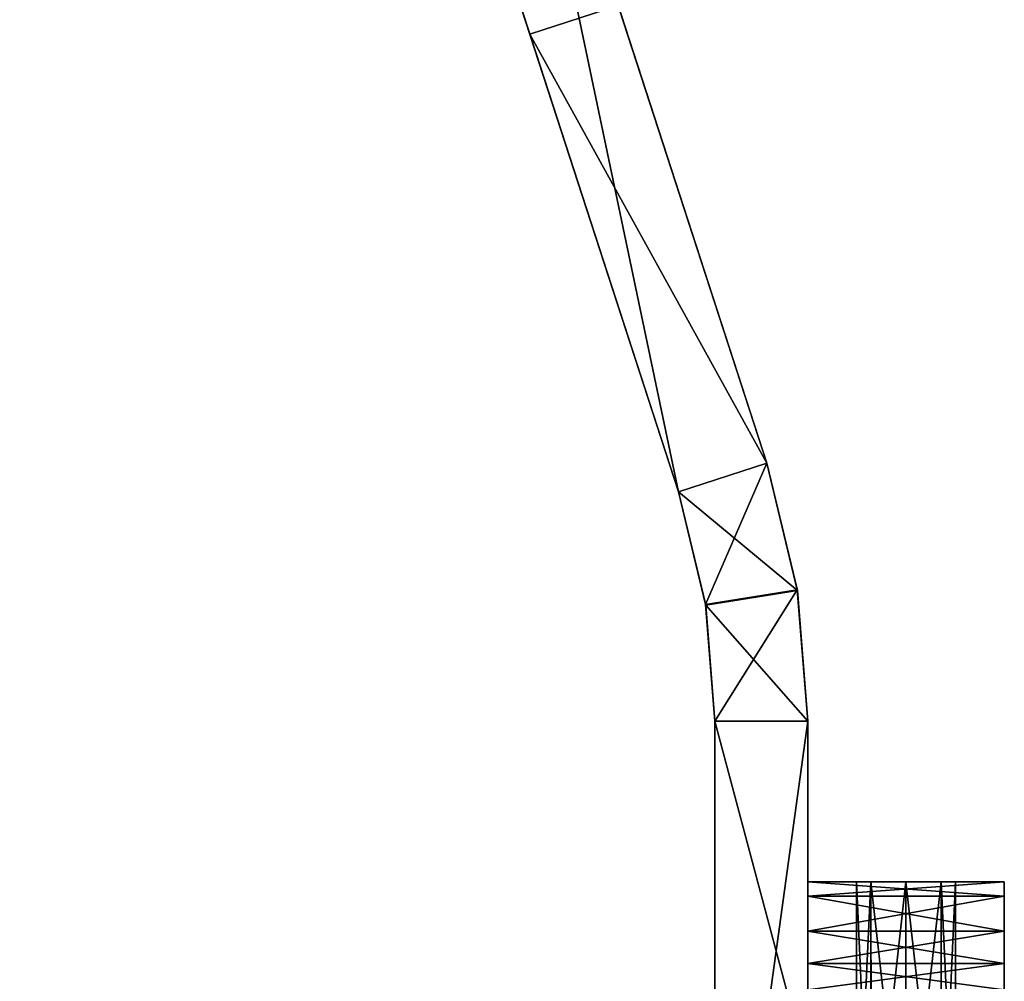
# Model space of a CAD drawing. Header units: inches. Extents: x -11.1 to 11.1, y -2.2 to 7.8.
# Tile 103 of 256: x -11.1 to -9.1, y 1.7 to 3.7. Entities that reach past the tile are written whole.
import ezdxf

# ---------------------------------------------------------------- set-up
doc = ezdxf.new("R2010")
doc.units = ezdxf.units.IN
doc.header["$LTSCALE"] = 93.866667
doc.header["$MEASUREMENT"] = 0
for name, color, linetype in [('16323', 7, 'CONTINUOUS'), ('16324', 7, 'CONTINUOUS'), ('16332', 7, 'CONTINUOUS'), ('16333', 7, 'CONTINUOUS'), ('16334', 7, 'CONTINUOUS'), ('16335', 7, 'CONTINUOUS'), ('16336', 7, 'CONTINUOUS'), ('16337', 7, 'CONTINUOUS'), ('16338', 7, 'CONTINUOUS'), ('16339', 7, 'CONTINUOUS'), ('16340', 7, 'CONTINUOUS'), ('16360', 7, 'CONTINUOUS'), ('16362', 7, 'CONTINUOUS'), ('16369', 7, 'CONTINUOUS'), ('16370', 7, 'CONTINUOUS'), ('16371', 7, 'CONTINUOUS'), ('16373', 7, 'CONTINUOUS'), ('16374', 7, 'CONTINUOUS'), ('16375', 7, 'CONTINUOUS'), ('16376', 7, 'CONTINUOUS'), ('16377', 7, 'CONTINUOUS'), ('16378', 7, 'CONTINUOUS'), ('16379', 7, 'CONTINUOUS'), ('16380', 7, 'CONTINUOUS')]:
    doc.layers.add(name, color=color, linetype=linetype)

msp = doc.modelspace()

# ---------------------------------------------------------------- linework, layer by layer
at = {"layer": '16323', "linetype": 'Continuous'}
for points in [[(-9.102, 1.295), (-9.102, 1.0753, -0.5303), (-9.102, 1.92, -0.4), (-9.102, 1.295)], [(-9.102, 1.92, -0.4), (-9.102, 1.0753, -0.5303), (-9.102, 1.8907, -0.4707), (-9.102, 1.92, -0.4)], [(-9.102, 1.8907, 0.4707), (-9.102, 1.295), (-9.102, 1.92, 0.4), (-9.102, 1.8907, 0.4707)], [(-9.102, 1.92, 0.4), (-9.102, 1.295), (-9.102, 1.92, -0.4), (-9.102, 1.92, 0.4)], [(-9.102, 1.0753, -0.5303), (-9.102, 1.7543, -0.5), (-9.102, 1.8907, -0.4707), (-9.102, 1.0753, -0.5303)], [(-9.102, 1.82, 0.5), (-9.102, 1.295), (-9.102, 1.8907, 0.4707), (-9.102, 1.82, 0.5)], [(-9.102, 1.7543, -0.5), (-9.102, 1.82, -0.5), (-9.102, 1.8907, -0.4707), (-9.102, 1.7543, -0.5)], [(-9.102, 1.7543, 0.5), (-9.102, 1.295), (-9.102, 1.82, 0.5), (-9.102, 1.7543, 0.5)], [(-9.102, 1.7543, -0.5), (-9.102, 1.0753, -0.5303), (-9.102, 1.7016, -0.515), (-9.102, 1.7543, -0.5)], [(-9.102, 1.7016, 0.515), (-9.102, 1.295), (-9.102, 1.7543, 0.5), (-9.102, 1.7016, 0.515)]]:
    msp.add_3dface(points, dxfattribs=at)
at = {"layer": '16324', "linetype": 'Continuous'}
for points in [[(-9.5, 1.295), (-9.5, 1.0753, 0.5303), (-9.5, 1.92, 0.4), (-9.5, 1.295)], [(-9.5, 1.92, 0.4), (-9.5, 1.0753, 0.5303), (-9.5, 1.8907, 0.4707), (-9.5, 1.92, 0.4)], [(-9.5, 1.92, -0.4), (-9.5, 1.295), (-9.5, 1.92, 0.4), (-9.5, 1.92, -0.4)], [(-9.5, 1.295), (-9.5, 1.92, -0.4), (-9.5, 1.8907, -0.4707), (-9.5, 1.295)], [(-9.5, 1.8907, 0.4707), (-9.5, 1.0753, 0.5303), (-9.5, 1.7543, 0.5), (-9.5, 1.8907, 0.4707)], [(-9.5, 1.82, -0.5), (-9.5, 1.295), (-9.5, 1.8907, -0.4707), (-9.5, 1.82, -0.5)], [(-9.5, 1.82, 0.5), (-9.5, 1.8907, 0.4707), (-9.5, 1.7543, 0.5), (-9.5, 1.82, 0.5)], [(-9.5, 1.7543, -0.5), (-9.5, 1.295), (-9.5, 1.82, -0.5), (-9.5, 1.7543, -0.5)], [(-9.5, 1.7543, 0.5), (-9.5, 1.0753, 0.5303), (-9.5, 1.7016, 0.515), (-9.5, 1.7543, 0.5)], [(-9.5, 1.7016, -0.515), (-9.5, 1.295), (-9.5, 1.7543, -0.5), (-9.5, 1.7016, -0.515)]]:
    msp.add_3dface(points, dxfattribs=at)
at = {"layer": '16332', "linetype": 'Continuous'}
for points in [[(-9.102, 1.82, -0.5), (-9.102, 1.7543, -0.5), (-9.5, 1.7543, -0.5), (-9.102, 1.82, -0.5)], [(-9.102, 1.82, -0.5), (-9.5, 1.7543, -0.5), (-9.5, 1.82, -0.5), (-9.102, 1.82, -0.5)]]:
    msp.add_3dface(points, dxfattribs=at)
at = {"layer": '16333', "linetype": 'Continuous'}
for points in [[(-9.102, 1.7543, 0.5), (-9.102, 1.82, 0.5), (-9.5, 1.82, 0.5), (-9.102, 1.7543, 0.5)], [(-9.102, 1.7543, 0.5), (-9.5, 1.82, 0.5), (-9.5, 1.7543, 0.5), (-9.102, 1.7543, 0.5)]]:
    msp.add_3dface(points, dxfattribs=at)
at = {"layer": '16334', "linetype": 'Continuous'}
for points in [[(-9.5, 1.92, 0.4), (-9.102, 1.92, 0.4), (-9.2299, 1.92, 0.071), (-9.5, 1.92, 0.4)], [(-9.102, 1.92, -0.4), (-9.5, 1.92, -0.4), (-9.3721, 1.92, -0.071), (-9.102, 1.92, -0.4)], [(-9.5, 1.92, -0.4), (-9.5, 1.92, 0.4), (-9.4015, 1.92), (-9.5, 1.92, -0.4)], [(-9.3721, 1.92, -0.071), (-9.5, 1.92, -0.4), (-9.4015, 1.92), (-9.3721, 1.92, -0.071)], [(-9.4015, 1.92), (-9.5, 1.92, 0.4), (-9.3721, 1.92, 0.071), (-9.4015, 1.92)], [(-9.3721, 1.92, 0.071), (-9.5, 1.92, 0.4), (-9.301, 1.92, 0.1005), (-9.3721, 1.92, 0.071)], [(-9.301, 1.92, 0.1005), (-9.5, 1.92, 0.4), (-9.2299, 1.92, 0.071), (-9.301, 1.92, 0.1005)], [(-9.301, 1.92, -0.1005), (-9.102, 1.92, -0.4), (-9.3721, 1.92, -0.071), (-9.301, 1.92, -0.1005)], [(-9.102, 1.92, -0.4), (-9.301, 1.92, -0.1005), (-9.2299, 1.92, -0.071), (-9.102, 1.92, -0.4)], [(-9.2299, 1.92, 0.071), (-9.102, 1.92, 0.4), (-9.2005, 1.92), (-9.2299, 1.92, 0.071)], [(-9.2005, 1.92), (-9.102, 1.92, -0.4), (-9.2299, 1.92, -0.071), (-9.2005, 1.92)], [(-9.102, 1.92, 0.4), (-9.102, 1.92, -0.4), (-9.2005, 1.92), (-9.102, 1.92, 0.4)]]:
    msp.add_3dface(points, dxfattribs=at)
at = {"layer": '16335', "linetype": 'Continuous'}
for points in [[(-9.102, 1.92, -0.4), (-9.102, 1.8907, -0.4707), (-9.5, 1.92, -0.4), (-9.102, 1.92, -0.4)], [(-9.5, 1.92, -0.4), (-9.102, 1.8907, -0.4707), (-9.5, 1.8907, -0.4707), (-9.5, 1.92, -0.4)], [(-9.102, 1.8907, -0.4707), (-9.102, 1.82, -0.5), (-9.5, 1.8907, -0.4707), (-9.102, 1.8907, -0.4707)], [(-9.102, 1.82, -0.5), (-9.5, 1.82, -0.5), (-9.5, 1.8907, -0.4707), (-9.102, 1.82, -0.5)]]:
    msp.add_3dface(points, dxfattribs=at)
at = {"layer": '16336', "linetype": 'Continuous'}
for points in [[(-9.102, 1.8907, 0.4707), (-9.102, 1.92, 0.4), (-9.5, 1.8907, 0.4707), (-9.102, 1.8907, 0.4707)], [(-9.102, 1.92, 0.4), (-9.5, 1.92, 0.4), (-9.5, 1.8907, 0.4707), (-9.102, 1.92, 0.4)], [(-9.102, 1.82, 0.5), (-9.102, 1.8907, 0.4707), (-9.5, 1.82, 0.5), (-9.102, 1.82, 0.5)], [(-9.102, 1.8907, 0.4707), (-9.5, 1.8907, 0.4707), (-9.5, 1.82, 0.5), (-9.102, 1.8907, 0.4707)]]:
    msp.add_3dface(points, dxfattribs=at)
at = {"layer": '16337', "linetype": 'Continuous'}
for points in [[(-9.102, 1.7543, -0.5), (-9.102, 1.7016, -0.515), (-9.5, 1.7543, -0.5), (-9.102, 1.7543, -0.5)], [(-9.102, 1.7016, -0.515), (-9.5, 1.7016, -0.515), (-9.5, 1.7543, -0.5), (-9.102, 1.7016, -0.515)]]:
    msp.add_3dface(points, dxfattribs=at)
at = {"layer": '16338', "linetype": 'Continuous'}
for points in [[(-9.102, 1.7016, 0.515), (-9.102, 1.7543, 0.5), (-9.5, 1.7016, 0.515), (-9.102, 1.7016, 0.515)], [(-9.102, 1.7543, 0.5), (-9.5, 1.7543, 0.5), (-9.5, 1.7016, 0.515), (-9.102, 1.7543, 0.5)]]:
    msp.add_3dface(points, dxfattribs=at)
at = {"layer": '16339', "linetype": 'Continuous'}
for points in [[(-9.3711, 1.2915, 0.072), (-9.4015, 1.295, 0.0023), (-9.3721, 1.92, 0.071), (-9.3711, 1.2915, 0.072)], [(-9.4015, 1.295, 0.0023), (-9.3729, 1.2917, -0.0702), (-9.4015, 1.92), (-9.4015, 1.295, 0.0023)], [(-9.4015, 1.295, 0.0023), (-9.4015, 1.92), (-9.3721, 1.92, 0.071), (-9.4015, 1.295, 0.0023)], [(-9.3729, 1.2917, -0.0702), (-9.3721, 1.92, -0.071), (-9.4015, 1.92), (-9.3729, 1.2917, -0.0702)], [(-9.3729, 1.2917, -0.0702), (-9.301, 1.2882, -0.1005), (-9.3721, 1.92, -0.071), (-9.3729, 1.2917, -0.0702)], [(-9.301, 1.2882, -0.1005), (-9.301, 1.92, -0.1005), (-9.3721, 1.92, -0.071), (-9.301, 1.2882, -0.1005)], [(-9.3711, 1.2915, 0.072), (-9.3721, 1.92, 0.071), (-9.301, 1.92, 0.1005), (-9.3711, 1.2915, 0.072)], [(-9.301, 1.2882, 0.1005), (-9.3711, 1.2915, 0.072), (-9.301, 1.92, 0.1005), (-9.301, 1.2882, 0.1005)]]:
    msp.add_3dface(points, dxfattribs=at)
at = {"layer": '16340', "linetype": 'Continuous'}
for points in [[(-9.301, 1.2882, -0.1005), (-9.2308, 1.2915, -0.0719), (-9.301, 1.92, -0.1005), (-9.301, 1.2882, -0.1005)], [(-9.301, 1.92, -0.1005), (-9.2308, 1.2915, -0.0719), (-9.2299, 1.92, -0.071), (-9.301, 1.92, -0.1005)], [(-9.2292, 1.2917, 0.0703), (-9.301, 1.2882, 0.1005), (-9.2299, 1.92, 0.071), (-9.2292, 1.2917, 0.0703)], [(-9.301, 1.2882, 0.1005), (-9.301, 1.92, 0.1005), (-9.2299, 1.92, 0.071), (-9.301, 1.2882, 0.1005)], [(-9.2308, 1.2915, -0.0719), (-9.2005, 1.295, -0.0021), (-9.2299, 1.92, -0.071), (-9.2308, 1.2915, -0.0719)], [(-9.2005, 1.295, -0.0021), (-9.2005, 1.92), (-9.2299, 1.92, -0.071), (-9.2005, 1.295, -0.0021)], [(-9.2292, 1.2917, 0.0703), (-9.2299, 1.92, 0.071), (-9.2005, 1.92), (-9.2292, 1.2917, 0.0703)], [(-9.2005, 1.295, -0.0021), (-9.2292, 1.2917, 0.0703), (-9.2005, 1.92), (-9.2005, 1.295, -0.0021)]]:
    msp.add_3dface(points, dxfattribs=at)
at = {"layer": '16360', "linetype": 'Continuous'}
for points in [[(-11.0951, 6.8131, 4.7132), (-9.7614, 2.7085, 8.5444), (-10.3003, 4.3672, 9.4139), (-11.0951, 6.8131, 4.7132)], [(-9.7614, 2.7085, 8.5444), (-11.0951, 6.8131, 4.7132), (-10.5335, 5.0849, 5.606), (-9.7614, 2.7085, 8.5444)], [(-10.4755, 4.9062, 5.6839), (-9.7614, 2.7085, 8.5444), (-10.5335, 5.0849, 5.606), (-10.4755, 4.9062, 5.6839)], [(-9.7614, 2.7085, 8.5444), (-10.4755, 4.9062, 5.6839), (-10.4174, 4.7275, 5.606), (-9.7614, 2.7085, 8.5444)], [(-10.2774, 4.2966, 3.9869), (-9.7614, 2.7085, 8.5444), (-10.4174, 4.7275, 5.2305), (-10.2774, 4.2966, 3.9869)], [(-10.4174, 4.7275, 5.2305), (-9.7614, 2.7085, 8.5444), (-10.3934, 4.6536, 5.4182), (-10.4174, 4.7275, 5.2305)], [(-10.3934, 4.6536, 5.4182), (-9.7614, 2.7085, 8.5444), (-10.4174, 4.7275, 5.606), (-10.3934, 4.6536, 5.4182)], [(-10.0624, 3.6349, 3.1608), (-9.7614, 2.7085, 8.5444), (-10.2774, 4.2966, 3.9869), (-10.0624, 3.6349, 3.1608)], [(-9.7614, 2.7085, 1.4825), (-9.7614, 2.7085, 8.5444), (-10.0624, 3.6349, 3.1608), (-9.7614, 2.7085, 1.4825)]]:
    msp.add_3dface(points, dxfattribs=at)
at = {"layer": '16362', "linetype": 'Continuous'}
for points in [[(-9.5826, 2.7666, 8.5444), (-10.9163, 6.8712, 9.7132), (-10.1215, 4.4253, 9.4139), (-9.5826, 2.7666, 8.5444)], [(-10.9163, 6.8712, 9.7132), (-9.5826, 2.7666, 8.5444), (-10.2967, 4.9643, 5.6839), (-10.9163, 6.8712, 9.7132)], [(-10.2967, 4.9643, 5.6839), (-9.5826, 2.7666, 8.5444), (-10.2386, 4.7856, 5.606), (-10.2967, 4.9643, 5.6839)], [(-9.5826, 2.7666, 8.5444), (-9.5826, 2.7666, 1.4825), (-10.2386, 4.7856, 5.606), (-9.5826, 2.7666, 8.5444)], [(-9.5826, 2.7666, 1.4825), (-9.8836, 3.6929, 3.1608), (-10.2386, 4.7856, 5.2305), (-9.5826, 2.7666, 1.4825)], [(-10.2386, 4.7856, 5.606), (-9.5826, 2.7666, 1.4825), (-10.2146, 4.7117, 5.4182), (-10.2386, 4.7856, 5.606)], [(-10.2146, 4.7117, 5.4182), (-9.5826, 2.7666, 1.4825), (-10.2386, 4.7856, 5.2305), (-10.2146, 4.7117, 5.4182)]]:
    msp.add_3dface(points, dxfattribs=at)
at = {"layer": '16369', "linetype": 'Continuous'}
for points in [[(-9.5826, 2.7666, 1.4825), (-10.0624, 3.6349, 3.1608), (-9.8836, 3.6929, 3.1608), (-9.5826, 2.7666, 1.4825)], [(-9.5826, 2.7666, 1.4825), (-9.7614, 2.7085, 1.4825), (-10.0624, 3.6349, 3.1608), (-9.5826, 2.7666, 1.4825)]]:
    msp.add_3dface(points, dxfattribs=at)
at = {"layer": '16370', "linetype": 'Continuous'}
for points in [[(-10.3003, 4.3672, 9.4139), (-9.7614, 2.7085, 8.5444), (-10.1215, 4.4253, 9.4139), (-10.3003, 4.3672, 9.4139)], [(-9.7614, 2.7085, 8.5444), (-9.5826, 2.7666, 8.5444), (-10.1215, 4.4253, 9.4139), (-9.7614, 2.7085, 8.5444)]]:
    msp.add_3dface(points, dxfattribs=at)
at = {"layer": '16371', "linetype": 'Continuous'}
msp.add_3dface([(-10.0624, 3.6349, 3.1608), (-10.2774, 4.2966, 3.9869), (-9.8836, 3.6929, 3.1608), (-10.0624, 3.6349, 3.1608)], dxfattribs=at)
at = {"layer": '16373', "linetype": 'Continuous'}
for points in [[(-9.688, 0.1529, 4.4551), (-9.688, 0.8794, 6.488), (-9.688, 2.245, 0.6382), (-9.688, 0.1529, 4.4551)], [(-9.688, 0.1529, 4.4551), (-9.688, 2.245, 0.6382), (-9.688, 0.2117, 0.5839), (-9.688, 0.1529, 4.4551)], [(-9.688, 0.8794, 6.488), (-9.688, 2.245, 8.1596), (-9.688, 2.245, 0.6382), (-9.688, 0.8794, 6.488)], [(-9.688, 2.245, 0.6382), (-9.688, 1.5396, -0.5772), (-9.688, 0.7329, 0.1878), (-9.688, 2.245, 0.6382)], [(-9.688, 2.245, 0.6382), (-9.688, 0.7329, 0.1878), (-9.688, 0.2853, 0.5413), (-9.688, 2.245, 0.6382)], [(-9.688, 0.2117, 0.5839), (-9.688, 2.245, 0.6382), (-9.688, 0.2853, 0.5413), (-9.688, 0.2117, 0.5839)]]:
    msp.add_3dface(points, dxfattribs=at)
at = {"layer": '16374', "linetype": 'Continuous'}
for points in [[(-9.5, 2.245, 8.1596), (-9.5, 0.8794, 6.488), (-9.5, 0.1529, 4.4551), (-9.5, 2.245, 8.1596)], [(-9.5, 2.245, 8.1596), (-9.5, 0.1529, 4.4551), (-9.5, 2.245, 0.6382), (-9.5, 2.245, 8.1596)], [(-9.5, 2.245, 0.6382), (-9.5, 0.1529, 4.4551), (-9.5, 0.2117, 0.5839), (-9.5, 2.245, 0.6382)], [(-9.5, 1.5396, -0.5772), (-9.5, 2.245, 0.6382), (-9.5, 0.952, -0.5413), (-9.5, 1.5396, -0.5772)], [(-9.5, 0.7329, -0.1878), (-9.5, 2.245, 0.6382), (-9.5, 0.8107), (-9.5, 0.7329, -0.1878)], [(-9.5, 2.245, 0.6382), (-9.5, 0.7329, -0.1878), (-9.5, 0.8783, -0.4139), (-9.5, 2.245, 0.6382)], [(-9.5, 0.8107), (-9.5, 2.245, 0.6382), (-9.5, 0.7329, 0.1878), (-9.5, 0.8107)], [(-9.5, 0.7329, 0.1878), (-9.5, 2.245, 0.6382), (-9.5, 0.545, 0.2657), (-9.5, 0.7329, 0.1878)], [(-9.5, 0.545, 0.2657), (-9.5, 2.245, 0.6382), (-9.5, 0.2117, 0.4139), (-9.5, 0.545, 0.2657)], [(-9.5, 0.952, -0.5413), (-9.5, 2.245, 0.6382), (-9.5, 0.952, -0.4565), (-9.5, 0.952, -0.5413)], [(-9.5, 0.952, -0.4565), (-9.5, 2.245, 0.6382), (-9.5, 0.8783, -0.4139), (-9.5, 0.952, -0.4565)], [(-9.5, 0.2117, 0.4139), (-9.5, 2.245, 0.6382), (-9.5, 0.2853, 0.4565), (-9.5, 0.2117, 0.4139)], [(-9.5, 0.2853, 0.4565), (-9.5, 2.245, 0.6382), (-9.5, 0.2853, 0.5413), (-9.5, 0.2853, 0.4565)], [(-9.5, 0.2853, 0.5413), (-9.5, 2.245, 0.6382), (-9.5, 0.2117, 0.5839), (-9.5, 0.2853, 0.5413)]]:
    msp.add_3dface(points, dxfattribs=at)
at = {"layer": '16375', "linetype": 'Continuous'}
for points in [[(-9.688, 2.245, 0.6382), (-9.5, 2.245, 0.6382), (-9.5, 1.5396, -0.5772), (-9.688, 2.245, 0.6382)], [(-9.688, 1.5396, -0.5772), (-9.688, 2.245, 0.6382), (-9.5, 1.5396, -0.5772), (-9.688, 1.5396, -0.5772)]]:
    msp.add_3dface(points, dxfattribs=at)
at = {"layer": '16376', "linetype": 'Continuous'}
for points in [[(-9.688, 2.245, 8.1596), (-9.688, 0.8794, 6.488), (-9.5, 2.245, 8.1596), (-9.688, 2.245, 8.1596)], [(-9.5, 2.245, 8.1596), (-9.688, 0.8794, 6.488), (-9.5, 0.8794, 6.488), (-9.5, 2.245, 8.1596)]]:
    msp.add_3dface(points, dxfattribs=at)
at = {"layer": '16377', "linetype": 'Continuous'}
for points in [[(-9.7614, 2.7085, 8.5444), (-9.7067, 2.4811, 8.3629), (-9.5826, 2.7666, 8.5444), (-9.7614, 2.7085, 8.5444)], [(-9.5826, 2.7666, 8.5444), (-9.7067, 2.4811, 8.3629), (-9.521, 2.5104, 8.3626), (-9.5826, 2.7666, 8.5444)], [(-9.7067, 2.4811, 8.3629), (-9.688, 2.245, 8.1596), (-9.521, 2.5104, 8.3626), (-9.7067, 2.4811, 8.3629)], [(-9.688, 2.245, 8.1596), (-9.5, 2.245, 8.1596), (-9.521, 2.5104, 8.3626), (-9.688, 2.245, 8.1596)]]:
    msp.add_3dface(points, dxfattribs=at)
at = {"layer": '16378', "linetype": 'Continuous'}
for points in [[(-9.5826, 2.7666, 1.4825), (-9.5208, 2.5091, 1.0603), (-9.7614, 2.7085, 1.4825), (-9.5826, 2.7666, 1.4825)], [(-9.7614, 2.7085, 1.4825), (-9.5208, 2.5091, 1.0603), (-9.7065, 2.4797, 1.0603), (-9.7614, 2.7085, 1.4825)], [(-9.5208, 2.5091, 1.0603), (-9.5, 2.245, 0.6382), (-9.7065, 2.4797, 1.0603), (-9.5208, 2.5091, 1.0603)], [(-9.5, 2.245, 0.6382), (-9.688, 2.245, 0.6382), (-9.7065, 2.4797, 1.0603), (-9.5, 2.245, 0.6382)]]:
    msp.add_3dface(points, dxfattribs=at)
at = {"layer": '16379', "linetype": 'Continuous'}
for points in [[(-9.5826, 2.7666, 8.5444), (-9.521, 2.5104, 8.3626), (-9.5826, 2.7666, 1.4825), (-9.5826, 2.7666, 8.5444)], [(-9.521, 2.5104, 8.3626), (-9.5208, 2.5091, 1.0603), (-9.5826, 2.7666, 1.4825), (-9.521, 2.5104, 8.3626)], [(-9.521, 2.5104, 8.3626), (-9.5, 2.245, 8.1596), (-9.5208, 2.5091, 1.0603), (-9.521, 2.5104, 8.3626)], [(-9.5, 2.245, 8.1596), (-9.5, 2.245, 0.6382), (-9.5208, 2.5091, 1.0603), (-9.5, 2.245, 8.1596)]]:
    msp.add_3dface(points, dxfattribs=at)
at = {"layer": '16380', "linetype": 'Continuous'}
for points in [[(-9.7067, 2.4811, 8.3629), (-9.7614, 2.7085, 8.5444), (-9.7065, 2.4797, 1.0603), (-9.7067, 2.4811, 8.3629)], [(-9.7614, 2.7085, 8.5444), (-9.7614, 2.7085, 1.4825), (-9.7065, 2.4797, 1.0603), (-9.7614, 2.7085, 8.5444)], [(-9.688, 2.245, 0.6382), (-9.688, 2.245, 8.1596), (-9.7067, 2.4811, 8.3629), (-9.688, 2.245, 0.6382)], [(-9.688, 2.245, 0.6382), (-9.7067, 2.4811, 8.3629), (-9.7065, 2.4797, 1.0603), (-9.688, 2.245, 0.6382)]]:
    msp.add_3dface(points, dxfattribs=at)

doc.saveas('drawing.dxf')
